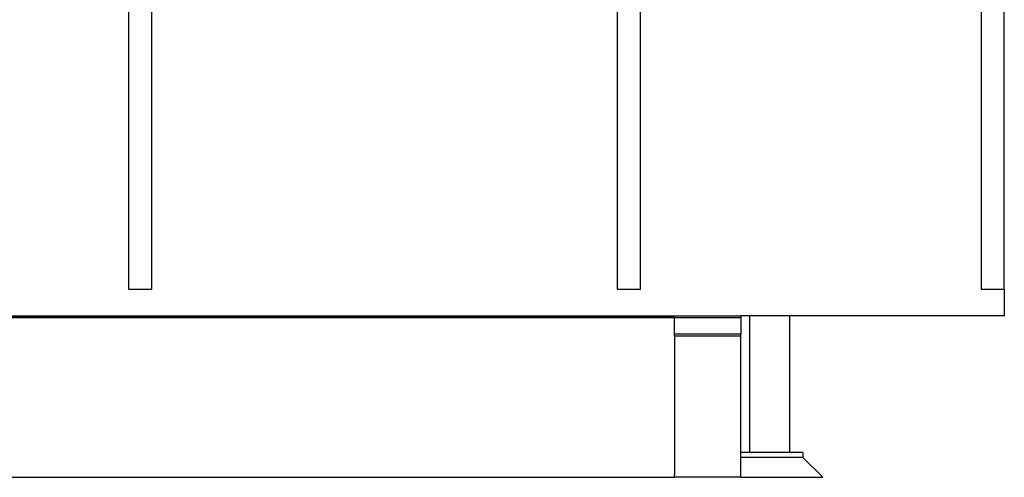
# Model space of a CAD drawing. Header units: inches. Extents: x 24 to 1128, y -94 to 748.
# Tile 21 of 256: x 278 to 352, y 136 to 171. Entities that reach past the tile are written whole.
import ezdxf

# ---------------------------------------------------------------- set-up
doc = ezdxf.new("R2010")
doc.units = ezdxf.units.IN
doc.header["$LTSCALE"] = 32
doc.header["$MEASUREMENT"] = 0
doc.layers.add('Visible (ANSI)', color=7, linetype='Continuous', lineweight=30)

msp = doc.modelspace()

# ---------------------------------------------------------------- linework, layer by layer
at = {"layer": 'Visible (ANSI)'}
for p, q in [((351.79552, 150.38487), (351.79552, 292.25037)), ((285.92052, 178.31287), (285.92052, 150.38487)), ((287.67052, 150.38487), (287.67052, 178.31287)), ((350.04552, 178.31287), (350.04552, 150.38487)), ((322.67052, 172.11261), (322.67052, 150.38487)), ((324.42052, 150.38487), (324.42052, 172.11261)), ((285.92052, 150.38487), (287.67052, 150.38487)), ((322.67052, 150.38487), (324.42052, 150.38487)), ((350.04552, 150.38487), (351.79552, 150.38487)), ((351.79552, 150.38487), (351.79552, 148.38487)), ((326.98302, 148.25037), (263.7899, 148.25037)), ((264.46222, 148.25037), (326.98302, 148.25037)), ((265.70768, 148.38487), (331.98302, 148.38487)), ((326.98302, 148.25037), (331.98302, 148.25037)), ((326.98302, 147.00037), (326.98302, 148.25037)), ((331.98302, 148.38487), (331.98302, 148.25037)), ((351.79552, 148.38487), (331.98302, 148.38487)), ((331.98302, 148.25037), (331.98302, 147.00037)), ((332.63552, 148.38487), (332.63552, 138.12537)), ((335.63552, 148.38487), (335.63552, 138.12537)), ((326.98302, 146.86256), (326.98302, 147.00037)), ((331.98302, 147.00037), (326.98302, 147.00037)), ((326.98302, 146.86256), (326.98302, 136.46197)), ((331.98302, 146.86256), (326.98302, 146.86256)), ((331.98302, 146.86256), (331.98302, 147.00037)), ((331.98302, 136.28867), (331.98302, 146.86256)), ((336.63552, 138.12537), (331.98302, 138.12537)), ((336.63552, 138.12537), (336.63552, 137.75037)), ((336.63552, 137.75037), (331.98302, 137.75037)), ((336.63552, 137.75037), (331.98302, 137.75037)), ((336.63552, 137.75037), (338.13552, 136.25037)), ((326.98302, 136.25037), (326.98302, 136.43779)), ((326.98302, 136.28867), (331.98302, 136.28867)), ((331.98302, 136.28867), (331.98302, 136.25037)), ((235.98302, 136.25037), (326.98302, 136.25037)), ((331.98302, 136.25037), (326.98302, 136.25037)), ((331.98302, 136.25037), (338.13552, 136.25037))]:
    msp.add_line(p, q, dxfattribs=at)
msp.add_arc((327.15802, 136.43779), 0.175, 172.0602785, 180, dxfattribs=at)

doc.saveas('drawing.dxf')
